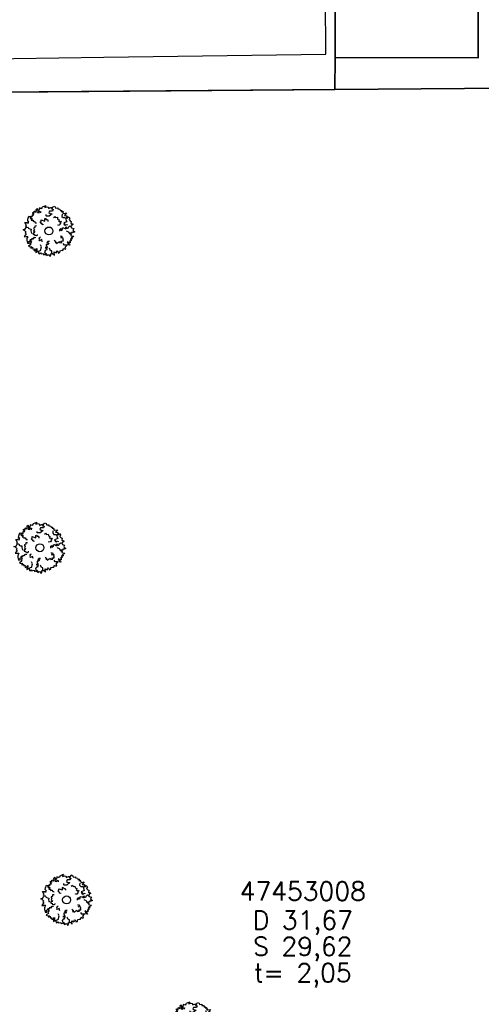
# Model space of a CAD drawing. Header units: metres. Extents: x 339653 to 341672, y 5744753 to 5747397.
# Tile 101 of 256: x 340516 to 340534, y 5745827 to 5745865. Entities that reach past the tile are written whole.
import ezdxf

# ---------------------------------------------------------------- set-up
doc = ezdxf.new("R2010")
doc.units = ezdxf.units.M
doc.header["$LTSCALE"] = 0.03
doc.linetypes.add('STRICHLINIEX2', pattern=[38.1, 25.4, -12.7])
for name, color, linetype, lineweight in [('B-Baum', 83, 'Continuous', 25), ('B-Gebäude', 15, 'Continuous', 35), ('B-V-Kanal_RW', 131, 'STRICHLINIEX2', 18), ('Flurstücke_Grenzpunkte', 7, 'Continuous', 25), ('Historie', 7, 'Continuous', 25), ('Siedlung', 7, 'Continuous', 25), ('Verkehr', 7, 'Continuous', 25)]:
    doc.layers.add(name, color=color, linetype=linetype, lineweight=lineweight)
for name, color, linetype in [('BAEUME__AKTUELLER_DATENSTAND_', 7, 'Continuous'), ('UMRINGE_FLURSTUECKSABGRENZUNGEN', 7, 'Continuous'), ('UMRINGE_GEBAEUDE', 7, 'Continuous'), ('UMRINGE_GEBAEUDE_FUER_GEWERBE__', 7, 'Continuous'), ('UMRINGE_GEHWEG', 7, 'Continuous')]:
    doc.layers.add(name, color=color, linetype=linetype)
doc.styles.add('SCHACHTINFO_TXT_BESCHRIFTUNG', font='simplex.shx')
doc.styles.add('SCHACHTINFO_TXT_KR_BESCHRIFTUNG', font='simplex.shx')

# ---------------------------------------------------------------- blocks, each defined once
blk = doc.blocks.new('2C00108')
at = {"layer": 'B-Baum'}
for p, q in [((0.685, 2.973), (0.565, 3.039)), ((1.194, 3.495), (1.109, 3.447)), ((2.223, 3.668), (2.162, 3.605)), ((3.675, 2.318), (3.626, 2.281)), ((0.263, 2.233), (0.229, 2.208)), ((0.63, 1.133), (0.611, 1.164)), ((3.282, 0.821), (3.327, 0.882)), ((1.153, 0.361), (1.153, 0.408)), ((1.735, 0.202), (1.756, 0.237)), ((2.181, 0.231), (2.233, 0.246))]:
    blk.add_line(p, q, dxfattribs=at)
for points in [[(1.396, 3.695), (1.456, 3.674), (1.482, 3.768), (1.718, 3.874), (1.657, 3.774), (1.657, 3.718), (1.819, 3.768), (1.933, 3.736), (1.92, 3.637), (2.108, 3.705), (2.196, 3.718), (2.162, 3.605), (2.283, 3.574), (2.236, 3.449), (2.007, 3.449), (1.947, 3.337), (2.061, 3.262), (2.209, 3.249), (1.974, 3.062), (1.772, 3.062), (1.758, 3.074), (1.745, 3.181)], [(2.223, 3.668), (2.297, 3.824), (2.438, 3.768), (2.452, 3.668), (2.627, 3.687), (2.64, 3.605), (2.775, 3.587), (2.802, 3.524), (2.802, 3.48), (2.95, 3.499), (2.889, 3.418), (3.051, 3.405), (2.99, 3.349), (3.103, 3.265)], [(0.263, 2.233), (0.188, 2.296), (0.263, 2.352), (0.141, 2.577), (0.289, 2.577), (0.276, 2.558), (0.417, 2.539), (0.363, 2.633), (0.431, 2.633), (0.35, 2.714), (0.363, 2.845), (0.431, 3.064), (0.565, 3.039), (0.565, 2.964), (0.505, 2.952), (0.592, 2.852), (0.653, 2.902), (0.693, 2.883), (0.619, 2.758), (0.754, 2.746), (0.754, 2.658), (0.855, 2.683), (0.915, 2.564), (1.026, 2.56)], [(0.685, 2.973), (0.644, 3.073), (0.705, 3.073), (0.705, 3.16), (0.819, 3.16), (0.732, 3.291), (0.732, 3.347), (0.806, 3.329), (0.846, 3.279), (0.846, 3.429), (0.934, 3.447), (0.934, 3.391), (0.981, 3.347), (1.021, 3.51), (0.961, 3.566), (1.082, 3.653), (1.095, 3.529), (1.109, 3.447), (1.082, 3.347), (1.21, 3.322), (1.21, 3.416), (1.324, 3.416), (1.311, 3.31)], [(1.396, 3.695), (1.346, 3.624), (1.233, 3.679), (1.194, 3.495)], [(2.312, 2.972), (2.42, 3.041), (2.434, 3.013), (2.465, 2.951), (2.596, 2.975), (2.607, 2.924), (2.601, 2.845), (2.724, 2.795), (2.698, 2.712), (2.674, 2.7), (2.755, 2.657), (2.827, 2.679), (2.884, 2.595), (2.796, 2.544), (2.848, 2.501), (2.759, 2.393), (2.735, 2.381), (2.646, 2.364), (2.626, 2.404)], [(2.952, 3.213), (2.939, 3.045), (3.027, 2.957), (3.192, 2.957), (3.239, 2.87), (3.271, 2.709), (3.318, 2.641), (3.075, 2.549), (3.168, 2.476), (3.094, 2.451), (3.2, 2.382), (3.293, 2.441), (3.365, 2.414)], [(3.103, 3.265), (3.299, 3.303), (3.143, 3.113), (3.321, 3.094), (3.321, 3.008), (3.287, 2.974), (3.297, 2.931), (3.393, 2.946), (3.45, 3.018), (3.532, 2.917), (3.479, 2.797), (3.56, 2.696), (3.645, 2.663), (3.609, 2.505), (3.647, 2.5), (3.757, 2.485), (3.762, 2.423), (3.676, 2.361), (3.675, 2.318)], [(1.015, 2.321), (0.887, 2.313), (0.892, 2.282), (0.903, 2.214), (0.783, 2.156), (0.805, 2.109), (0.856, 2.048), (0.786, 1.935), (0.856, 1.883), (0.883, 1.888), (0.842, 1.805), (0.771, 1.78), (0.774, 1.68), (0.875, 1.69), (0.859, 1.624), (0.994, 1.59), (1.021, 1.594), (1.103, 1.633), (1.096, 1.676)], [(1.505, 2.466), (1.505, 2.416), (1.404, 2.479), (1.451, 2.504), (1.404, 2.516), (1.29, 2.622), (1.364, 2.666), (1.364, 2.785), (1.653, 2.691), (1.653, 2.872), (1.693, 2.891), (1.754, 2.81), (1.842, 2.81), (1.868, 2.754), (1.868, 2.666)], [(2.778, 1.919), (2.778, 2.056), (2.852, 2.125), (2.866, 1.987), (2.987, 2.05), (2.987, 2.175), (3.054, 2.187), (3.229, 2.094), (3.229, 2.25), (3.317, 2.118), (3.431, 2.175), (3.431, 2.231), (3.539, 2.318), (3.626, 2.281), (3.673, 2.187), (3.835, 2.137), (3.774, 2.037), (3.788, 1.975), (3.916, 1.887), (3.788, 1.831), (3.7, 1.837), (3.687, 1.762), (3.485, 1.769), (3.471, 1.856), (3.33, 1.906), (3.29, 1.95)], [(0.244, 1.852), (0.114, 1.977), (0, 2.027), (0.054, 2.046), (0.141, 2.046), (0.229, 2.208), (0.35, 2.233), (0.404, 2.177), (0.39, 2.14), (0.505, 2.09), (0.606, 2.077), (0.592, 1.952), (0.619, 1.852), (0.666, 1.759)], [(0.244, 1.852), (0.165, 1.797), (0.233, 1.734), (0.091, 1.522), (0.239, 1.507), (0.227, 1.527), (0.369, 1.533), (0.307, 1.444), (0.374, 1.438), (0.286, 1.365), (0.287, 1.233), (0.333, 1.009), (0.469, 1.021), (0.476, 1.096), (0.417, 1.114), (0.514, 1.205), (0.569, 1.15), (0.611, 1.164), (0.55, 1.296), (0.685, 1.295), (0.693, 1.383), (0.791, 1.348), (0.863, 1.46), (0.978, 1.454)], [(2.366, 1.238), (2.385, 1.207), (2.385, 1.188), (2.459, 1.157), (2.459, 1.107), (2.419, 1.069), (2.52, 1.057), (2.52, 1.001), (2.748, 1.15), (2.796, 1.05), (2.937, 1.075), (2.863, 1.157), (2.95, 1.188), (3.038, 1.175), (3.051, 1.269), (3.024, 1.275), (3.038, 1.394), (2.849, 1.413), (2.964, 1.463), (2.95, 1.531), (2.897, 1.513), (2.849, 1.544), (2.849, 1.581)], [(3.485, 1.769), (3.609, 1.694), (3.636, 1.675), (3.623, 1.582), (3.838, 1.544), (3.798, 1.494), (3.636, 1.394), (3.751, 1.363), (3.663, 1.313), (3.596, 1.338), (3.636, 1.195), (3.522, 1.17), (3.576, 1.126), (3.576, 1.038), (3.475, 1.038), (3.34, 1.107), (3.394, 1.007), (3.509, 0.938), (3.535, 0.864), (3.327, 0.882), (3.226, 0.87), (3.125, 0.87), (3.035, 0.995)], [(0.63, 1.133), (0.558, 1.028), (0.541, 0.999), (0.592, 0.92), (0.412, 0.796), (0.47, 0.767), (0.658, 0.744), (0.567, 0.668), (0.668, 0.659), (0.718, 0.71), (0.742, 0.562), (0.856, 0.587), (0.825, 0.525), (0.862, 0.446), (0.953, 0.488), (1.047, 0.606), (1.04, 0.493), (0.965, 0.383), (0.971, 0.304), (1.153, 0.408), (1.25, 0.438), (1.342, 0.48), (1.377, 0.662), (1.391, 0.729), (1.333, 0.888)], [(1.452, 1.119), (1.411, 1.292), (1.256, 1.199), (1.219, 1.224), (1.258, 1.318), (1.213, 1.393), (1.247, 1.445), (1.322, 1.49)], [(2.009, 1.137), (1.872, 1.135), (1.805, 1.059), (1.942, 1.048), (1.882, 0.926), (1.757, 0.924), (1.745, 0.856), (1.842, 0.683), (1.686, 0.68), (1.819, 0.595), (1.764, 0.48), (1.708, 0.479), (1.622, 0.37), (1.661, 0.283), (1.756, 0.237), (1.808, 0.077), (1.907, 0.139), (1.97, 0.126), (2.06, 0), (2.114, 0.129), (2.106, 0.216), (2.181, 0.231), (2.171, 0.433), (2.083, 0.445), (2.031, 0.585), (1.987, 0.625)], [(2.233, 0.246), (2.379, 0.11), (2.348, 0.353), (2.508, 0.275), (2.554, 0.348), (2.544, 0.394), (2.575, 0.425), (2.648, 0.362), (2.659, 0.271), (2.781, 0.313), (2.8, 0.442), (2.923, 0.485), (3.013, 0.467), (3.066, 0.621), (3.101, 0.604), (3.202, 0.558), (3.239, 0.608), (3.199, 0.707), (3.282, 0.821)], [(1.153, 0.361), (1.153, 0.327), (1.207, 0.206), (1.31, 0.283), (1.36, 0.201), (1.518, 0.239), (1.545, 0.146), (1.616, 0.185), (1.698, 0.141), (1.735, 0.202)]]:
    blk.add_lwpolyline(points, dxfattribs=at)
blk.add_circle((1.961, 1.94), 0.3, dxfattribs=at)
blk = doc.blocks.new('CIRCLE')
at = {"layer": 'B-Baum'}
blk.add_blockref('2C00108', (-1.978, -1.95), dxfattribs=at)

msp = doc.modelspace()

# ---------------------------------------------------------------- linework, layer by layer
at = {"layer": 'B-Gebäude'}
msp.add_lwpolyline([(340533.492, 5745878.182), (340533.463, 5745863.067), (340528.019, 5745863.079), (340528.048, 5745878.194)], close=True, dxfattribs=at)
at = {"layer": 'Flurstücke_Grenzpunkte', "color": 83}
for points in [[(340497.32, 5745875.49), (340497.299, 5745877.625), (340496.964, 5745910.169), (340496.87, 5745919.491), (340496.858, 5745920.693), (340498.828, 5745924.371), (340513.746, 5745945.683), (340518.779, 5745947.416), (340562.122, 5745947.526), (340562.164, 5745950.527), (340681.999, 5745950.851), (340685.011, 5745946.856), (340685.145, 5745863.082), (340684.15, 5745863.074), (340528.012, 5745861.864), (340497.46, 5745861.627)], [(340501.63, 5745678.14), (340501.568, 5745771.522), (340501.554, 5745791.793), (340498.163, 5745791.788), (340497.46, 5745861.627), (340528.012, 5745861.864), (340684.15, 5745863.074), (340685.145, 5745863.082), (340685.285, 5745775.812), (340685.288, 5745769.673), (340685.342, 5745677.222), (340681.451, 5745673.953), (340664.621, 5745676.978)]]:
    msp.add_lwpolyline(points, close=True, dxfattribs=at)
at = {"layer": 'Historie', "color": 83}
msp.add_lwpolyline([(340498.163, 5745791.788), (340497.46, 5745861.627), (340528.012, 5745861.864), (340684.15, 5745863.074), (340685.145, 5745863.082), (340685.285, 5745775.812), (340685.288, 5745769.673), (340501.568, 5745771.522), (340501.554, 5745791.793)], close=True, dxfattribs=at)
at = {"layer": 'Siedlung', "color": 83}
for points in [[(340495.728, 5745919.171), (340496.858, 5745920.693), (340498.828, 5745924.371), (340513.746, 5745945.683), (340518.779, 5745947.416), (340562.122, 5745947.526), (340562.164, 5745950.527), (340681.999, 5745950.851), (340685.011, 5745946.856), (340685.145, 5745863.082), (340684.15, 5745863.074), (340528.012, 5745861.864), (340528.019, 5745863.079), (340528.048, 5745878.194), (340526.638, 5745905.598), (340522.968, 5745913.793), (340516.589, 5745918.87), (340510.777, 5745921.07), (340504.737, 5745921.703), (340496.87, 5745919.491)], [(340528.012, 5745861.864), (340684.15, 5745863.074), (340685.145, 5745863.082), (340685.285, 5745775.812), (340685.288, 5745769.673), (340685.342, 5745677.222), (340681.451, 5745673.953), (340664.621, 5745676.978), (340501.63, 5745678.14), (340501.568, 5745771.522), (340501.554, 5745791.793), (340498.163, 5745791.788), (340497.46, 5745861.627)]]:
    msp.add_lwpolyline(points, close=True, dxfattribs=at)
at = {"layer": 'UMRINGE_FLURSTUECKSABGRENZUNGEN', "color": 83}
for points in [[(340497.299, 5745877.625, 0), (340497.46, 5745861.627, 0), (340510.839, 5745861.731, 0), (340528.012, 5745861.864, 0), (340684.15, 5745863.074, 0), (340685.145, 5745863.082, 0), (340684.903, 5745946.823, 0), (340681.905, 5745950.812, 0), (340562.164, 5745950.527, 0), (340562.122, 5745947.526, 0), (340518.763, 5745947.415, 0), (340513.722, 5745945.684, 0), (340498.826, 5745924.373, 0), (340496.859, 5745920.693, 0), (340496.888, 5745917.886, 0), (340496.958, 5745910.969, 0), (340497.299, 5745877.625, 0)], [(340501.63, 5745678.14, 0), (340653.684, 5745677.056, 0), (340658.047, 5745677.025, 0), (340664.621, 5745676.978, 0), (340681.451, 5745673.953, 0), (340685.342, 5745677.222, 0), (340685.315, 5745723.996, 0), (340685.303, 5745744.896, 0), (340685.288, 5745769.673, 0), (340685.285, 5745775.812, 0), (340685.25, 5745797.396, 0), (340685.238, 5745804.991, 0), (340685.145, 5745863.082, 0), (340684.15, 5745863.074, 0), (340528.012, 5745861.864, 0), (340510.839, 5745861.731, 0), (340497.46, 5745861.627, 0), (340497.683, 5745839.482, 0), (340498.163, 5745791.788, 0), (340501.554, 5745791.793, 0), (340501.568, 5745771.522, 0), (340501.572, 5745765.488, 0), (340501.575, 5745761.613, 0), (340501.63, 5745678.14, 0)], [(340685.302, 5745746.197, 0), (340685.288, 5745769.673, 0), (340685.285, 5745775.812, 0), (340685.25, 5745797.396, 0), (340685.238, 5745804.991, 0), (340685.145, 5745863.082, 0), (340684.15, 5745863.074, 0), (340528.012, 5745861.864, 0)], [(340528.012, 5745861.864, 0), (340510.839, 5745861.731, 0), (340497.46, 5745861.627, 0), (340498.163, 5745791.788, 0), (340501.554, 5745791.793, 0), (340501.568, 5745771.522, 0), (340501.575, 5745761.613, 0), (340501.63, 5745678.14, 0)]]:
    msp.add_polyline3d(points, dxfattribs=at)
at = {"layer": 'UMRINGE_GEBAEUDE', "color": 83}
msp.add_polyline3d([(340533.492, 5745878.182, 0), (340528.048, 5745878.194, 0), (340528.019, 5745863.079, 0), (340533.463, 5745863.067, 0), (340533.492, 5745878.182, 0)], dxfattribs=at)
at = {"layer": 'UMRINGE_GEBAEUDE_FUER_GEWERBE__', "color": 83}
msp.add_polyline3d([(340533.492, 5745878.182, 0), (340528.048, 5745878.194, 0), (340528.019, 5745863.079, 0), (340533.463, 5745863.067, 0), (340533.492, 5745878.182, 0)], dxfattribs=at)
at = {"layer": 'UMRINGE_GEHWEG', "color": 83}
msp.add_polyline3d([(340512.872, 5745919.1, 0), (340521.006, 5745913.259, 0), (340524.843, 5745901.911, 0), (340524.888, 5745883.755, 0), (340522.181, 5745874.148, 0), (340513.833, 5745867.017, 0), (340511.826, 5745865.399, 0), (340510.92, 5745862.829, 0), (340515.801, 5745863.043, 0), (340519.223, 5745863.092, 0), (340527.666, 5745863.213, 0), (340527.579, 5745878.139, 0), (340526.918, 5745878.146, 0), (340526.883, 5745886.68, 0), (340526.82, 5745902.05, 0), (340522.558, 5745914.486, 0), (340513.588, 5745920.952, 0)], dxfattribs=at)
at = {"layer": 'Verkehr', "color": 83}
msp.add_lwpolyline([(340516.589, 5745918.87), (340522.968, 5745913.793), (340526.638, 5745905.598), (340528.048, 5745878.194), (340528.019, 5745863.079), (340528.012, 5745861.864), (340497.46, 5745861.627), (340497.32, 5745875.49), (340504.737, 5745872.071), (340508.425, 5745871.878), (340511.693, 5745873.66), (340514.761, 5745876.812), (340517.584, 5745883.364), (340517.626, 5745898.709), (340516.092, 5745904.275), (340511.459, 5745908.952), (340505.992, 5745911.573), (340501.413, 5745912.281), (340496.964, 5745910.169), (340488.245, 5745906.028), (340487.562, 5745908.17), (340495.728, 5745919.171)], dxfattribs=at)

# ---------------------------------------------------------------- block references
at = {"layer": 'BAEUME__AKTUELLER_DATENSTAND_', "xscale": 0.5027541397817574, "yscale": 0.5027541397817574, "zscale": 0.5027541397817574}
for p in [(340517.142, 5745856.488), (340516.797, 5745844.433), (340517.813, 5745831.036), (340522.619, 5745826.185)]:
    msp.add_blockref('CIRCLE', p, dxfattribs=at)

# ---------------------------------------------------------------- texts
at = {"layer": 'B-V-Kanal_RW', "color": 83, "char_height": 0.7, "attachment_point": 5}
for s, insert, style in [('47453008', (340526.792, 5745831.361), 'SCHACHTINFO_TXT_KR_BESCHRIFTUNG'), ('47453008', (340526.792, 5745831.361), 'SCHACHTINFO_TXT_BESCHRIFTUNG'), ('D 31,67', (340526.792, 5745830.153), 'SCHACHTINFO_TXT_KR_BESCHRIFTUNG'), ('D 31,67', (340526.792, 5745830.153), 'SCHACHTINFO_TXT_BESCHRIFTUNG'), ('S 29,62', (340526.792, 5745829.153), 'SCHACHTINFO_TXT_KR_BESCHRIFTUNG'), ('S 29,62', (340526.792, 5745829.153), 'SCHACHTINFO_TXT_BESCHRIFTUNG'), ('t= 2,05', (340526.792, 5745828.153), 'SCHACHTINFO_TXT_KR_BESCHRIFTUNG'), ('t= 2,05', (340526.792, 5745828.153), 'SCHACHTINFO_TXT_BESCHRIFTUNG')]:
    msp.add_mtext(s, dxfattribs=dict(at, insert=insert, style=style))

doc.saveas('drawing.dxf')
